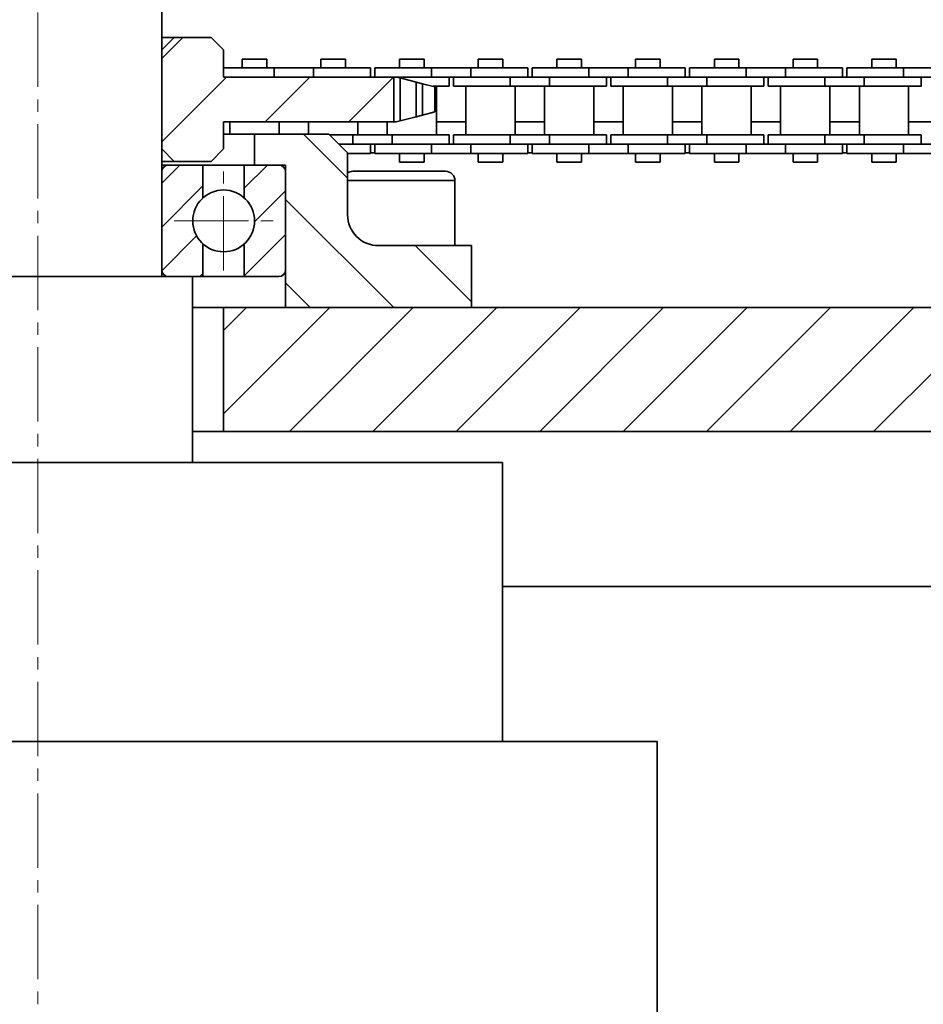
# Model space of a CAD drawing. Header units: millimetres. Extents: x 2945 to 26725, y -1082 to 16127.
# Tile 58 of 151: x 10842 to 10988, y 7614 to 7773. Entities that reach past the tile are written whole.
import ezdxf

# ---------------------------------------------------------------- set-up
doc = ezdxf.new("R2010")
doc.units = ezdxf.units.MM
doc.linetypes.add('点画线', pattern=[18, 12, -2, 2, -2])
for name, color, linetype, lineweight in [('中心线层', 1, '点画线', 18), ('几何体', 7, 'Continuous', 35), ('剖面线', 4, 'Continuous', 18), ('剖面线层', 4, 'Continuous', 18)]:
    doc.layers.add(name, color=color, linetype=linetype, lineweight=lineweight)
pattern_1 = [(45, (0, 0), (-6.735192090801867, 6.735192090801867), [])]
pattern_2 = [(45, (0, 0), (-3.535533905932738, 3.535533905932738), [])]

msp = doc.modelspace()

# ---------------------------------------------------------------- hatches: boundary and pattern name
at = {"layer": '剖面线'}
h = msp.add_hatch(dxfattribs=at)
h.set_pattern_fill('ANSI31', color=256, style=0, pattern_type=0)
h.set_pattern_definition(pattern_1)
h.paths.add_polyline_path([(10787.8006815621, 7756.851522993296), (10787.8006815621, 7764.065122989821), (10788.16558149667, 7764.06512298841), (10797.34058149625, 7764.06512295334), (10798.04058257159, 7764.065122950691), (10807.21558257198, 7764.065122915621), (10813.56558257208, 7764.065122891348), (10815.254401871, 7764.065122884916), (10815.254401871, 7765.565122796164), (10815.254401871, 7766.940122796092), (10815.254401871, 7768.458323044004), (10817.25440187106, 7770.458323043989), (10823.254401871, 7770.458323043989), (10825.254401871, 7768.458323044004), (10825.25440187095, 7752.458323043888), (10823.254401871, 7750.458323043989), (10817.25440187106, 7750.458323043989), (10815.254401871, 7752.458323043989), (10815.254401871, 7754.851522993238), (10815.254401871, 7756.851522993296), (10812.76562254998, 7756.851522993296), (10808.01562147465, 7756.851522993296), (10800.06562147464, 7756.851522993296), (10795.31562147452, 7756.851522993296)], flags=0)
h.paths.add_polyline_path([(10865.25440187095, 7752.458323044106), (10865.25440187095, 7768.458323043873), (10867.25440187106, 7770.458323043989), (10873.254401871, 7770.458323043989), (10875.254401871, 7768.458323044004), (10875.254401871, 7765.565122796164), (10875.254401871, 7764.065122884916), (10883.41558579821, 7764.065122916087), (10889.76558579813, 7764.065122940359), (10898.94058579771, 7764.065122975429), (10899.64058687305, 7764.065122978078), (10902.70812218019, 7764.065122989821), (10902.70812218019, 7756.851522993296), (10901.66562577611, 7756.851522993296), (10896.91562577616, 7756.851522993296), (10888.96562577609, 7756.851522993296), (10884.21562470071, 7756.851522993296), (10876.2656247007, 7756.851522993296), (10875.254401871, 7756.851522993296), (10875.254401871, 7754.851522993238), (10875.254401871, 7752.458323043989), (10873.254401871, 7750.458323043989), (10867.25440187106, 7750.458323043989)], flags=0)
h = msp.add_hatch(dxfattribs=at)
h.set_pattern_fill('ANSI31', color=256, style=0, pattern_type=0)
h.set_pattern_definition([(135.0000000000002, (0, 0), (-6.735192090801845, -6.735192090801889), [])])
edge = h.paths.add_edge_path(flags=0)
edge.add_line((10915.25440187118, 7736.851522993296), (10915.25440187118, 7726.851522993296))
edge.add_line((10915.25440187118, 7726.851522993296), (10885.25440187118, 7726.851522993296))
edge.add_line((10885.25440187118, 7726.851522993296), (10885.25440187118, 7749.851522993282))
edge.add_line((10885.25440187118, 7749.851522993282), (10880.25440187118, 7749.851522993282))
edge.add_line((10880.25440187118, 7749.851522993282), (10880.25440187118, 7754.851522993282))
edge.add_line((10880.25440187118, 7754.851522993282), (10892.25440187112, 7754.851522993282))
edge.add_line((10892.25440187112, 7754.851522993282), (10895.25440187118, 7751.851522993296))
edge.add_line((10895.25440187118, 7751.851522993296), (10895.25440187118, 7741.851522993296))
edge.add_arc((10900.25440187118, 7741.851522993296), 4.999999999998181, 180, 270)
edge.add_line((10900.25440187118, 7736.851522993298), (10915.25440187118, 7736.851522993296))
h = msp.add_hatch(dxfattribs=at)
h.set_pattern_fill('ANSI31', color=256, style=0, pattern_type=0)
h.set_pattern_definition(pattern_1)
h.paths.add_polyline_path([(10875.254401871, 7706.851522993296), (11105.254401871, 7706.851522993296), (11105.254401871, 7726.851522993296), (10875.254401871, 7726.851522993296)], flags=0)
at = {"layer": '剖面线层'}
h = msp.add_hatch(dxfattribs=at)
h.set_pattern_fill('无图案', color=256, style=0, pattern_type=0)
h.set_pattern_definition(pattern_2)
edge = h.paths.add_edge_path(flags=0)
edge.add_line((10865.25470443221, 7732.951520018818), (10865.25470443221, 7748.751519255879))
edge.add_line((10865.25470443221, 7748.751519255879), (10865.25470443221, 7749.851522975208))
edge.add_line((10865.25470443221, 7749.851522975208), (10866.35429091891, 7749.851522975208))
edge.add_arc((10866.35341780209, 7748.752809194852), 1.098714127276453, 89.95446867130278, 180.0672677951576)
edge.add_line((10865.25470443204, 7748.751519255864), (10865.25470443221, 7749.851522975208))
edge.add_line((10865.25470443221, 7749.851522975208), (10866.35429091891, 7749.851522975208))
edge.add_line((10866.35429091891, 7749.851522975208), (10871.92088790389, 7749.851522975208))
edge.add_line((10871.92088790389, 7749.851522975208), (10871.92088790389, 7744.565080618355))
edge.add_arc((10875.25431652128, 7740.851489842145), 4.99024075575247, 131.9120853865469, 180.0000000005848)
edge.add_arc((10875.25431653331, 7740.851489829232), 4.99024076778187, 179.9999998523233, 228.0879151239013)
edge.add_line((10871.92088794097, 7737.137899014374), (10871.92088790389, 7731.851516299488))
edge.add_line((10871.92088790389, 7731.851516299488), (10870.25481887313, 7731.851516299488))
edge.add_line((10870.25481887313, 7731.851516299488), (10866.35429091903, 7731.851516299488))
edge.add_arc((10866.35331633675, 7732.950128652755), 1.098612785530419, 179.9274362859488, 270.0508272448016)
h = msp.add_hatch(dxfattribs=at)
h.set_pattern_fill('无图案', color=256, style=0, pattern_type=0)
h.set_pattern_definition(pattern_2)
edge = h.paths.add_edge_path(flags=0)
edge.add_line((10885.2539286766, 7732.951520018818), (10885.2539286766, 7748.751519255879))
edge.add_line((10885.2539286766, 7748.751519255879), (10885.2539286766, 7749.851522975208))
edge.add_line((10885.2539286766, 7749.851522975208), (10884.15434218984, 7749.851522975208))
edge.add_arc((10884.15521530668, 7748.752809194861), 1.098714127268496, 359.932732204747, 450.0455313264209)
edge.add_line((10885.25392867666, 7748.751519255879), (10885.2539286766, 7749.851522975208))
edge.add_line((10885.2539286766, 7749.851522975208), (10884.15434218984, 7749.851522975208))
edge.add_line((10884.15434218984, 7749.851522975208), (10878.58774520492, 7749.851522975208))
edge.add_line((10878.58774520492, 7749.851522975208), (10878.58774520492, 7744.565080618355))
edge.add_arc((10875.25431658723, 7740.851489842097), 4.990240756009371, 359.9999999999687, 408.0879146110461)
edge.add_arc((10875.25431657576, 7740.851489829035), 4.990240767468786, 311.9120847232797, 360.0000000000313)
edge.add_line((10878.58774516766, 7737.137899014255), (10878.58774520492, 7731.851516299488))
edge.add_line((10878.58774520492, 7731.851516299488), (10880.25381423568, 7731.851516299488))
edge.add_line((10880.25381423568, 7731.851516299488), (10884.15434218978, 7731.851516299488))
edge.add_arc((10884.15531677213, 7732.950128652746), 1.098612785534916, 269.9491727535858, 360.0725637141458)

# ---------------------------------------------------------------- linework, layer by layer
at = {"layer": '中心线层'}
for p, q in [((10845.254401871, 7900.461099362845), (10845.254401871, 5098.610087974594)), ((10875.2543165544, 7732.861249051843), (10875.2543165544, 7748.841730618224)), ((10867.26407577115, 7740.851489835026), (10883.2445573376, 7740.851489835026))]:
    msp.add_line(p, q, dxfattribs=at)
at = {"layer": '几何体'}
for p, q in [((10865.25440187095, 7731.851522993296), (10865.25440187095, 7819.851522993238)), ((10867.25440187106, 7770.458323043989), (10865.254401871, 7768.458323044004)), ((10865.25440187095, 7770.458323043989), (10867.25440187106, 7770.458323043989)), ((10873.254401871, 7770.458323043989), (10867.25440187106, 7770.458323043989)), ((10875.254401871, 7768.458323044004), (10873.254401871, 7770.458323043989)), ((10865.254401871, 7768.458323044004), (10865.254401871, 7752.458323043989)), ((10875.254401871, 7768.458323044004), (10875.254401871, 7764.065122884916)), ((10878.26058579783, 7766.940122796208), (10878.26058579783, 7765.565122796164)), ((10882.22058579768, 7766.940122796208), (10878.26058579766, 7766.940122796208)), ((10882.22058579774, 7765.565122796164), (10882.22058579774, 7766.940122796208)), ((10890.96058579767, 7766.940122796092), (10890.96058579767, 7765.565122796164)), ((10894.92058579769, 7766.940122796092), (10890.96058579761, 7766.940122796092)), ((10894.92058579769, 7765.565122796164), (10894.92058579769, 7766.940122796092)), ((10903.66058687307, 7766.940122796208), (10903.66058687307, 7765.565122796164)), ((10907.62058687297, 7766.940122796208), (10903.66058687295, 7766.940122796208)), ((10907.62058687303, 7765.565122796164), (10907.62058687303, 7766.940122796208)), ((10916.36058687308, 7766.940122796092), (10916.36058687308, 7765.565122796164)), ((10920.32058687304, 7766.940122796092), (10916.36058687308, 7766.940122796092)), ((10920.32058687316, 7765.565122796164), (10920.32058687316, 7766.940122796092)), ((10929.06058794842, 7766.940122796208), (10929.06058794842, 7765.565122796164)), ((10933.02058794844, 7766.940122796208), (10929.06058794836, 7766.940122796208)), ((10933.02058794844, 7765.565122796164), (10933.02058794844, 7766.940122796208)), ((10941.76058794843, 7766.940122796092), (10941.76058794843, 7765.565122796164)), ((10945.72058794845, 7766.940122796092), (10941.76058794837, 7766.940122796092)), ((10945.72058794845, 7765.565122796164), (10945.72058794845, 7766.940122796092)), ((10954.46058902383, 7766.940122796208), (10954.46058902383, 7765.565122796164)), ((10958.42058902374, 7766.940122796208), (10954.46058902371, 7766.940122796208)), ((10958.42058902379, 7765.565122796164), (10958.42058902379, 7766.940122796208)), ((10967.16058902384, 7766.940122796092), (10967.16058902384, 7765.565122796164)), ((10971.12058902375, 7766.940122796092), (10967.16058902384, 7766.940122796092)), ((10971.12058902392, 7765.565122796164), (10971.12058902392, 7766.940122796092)), ((10979.86059009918, 7766.940122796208), (10979.86059009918, 7765.565122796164)), ((10983.8205900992, 7766.940122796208), (10979.86059009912, 7766.940122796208)), ((10983.8205900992, 7765.565122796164), (10983.8205900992, 7766.940122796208)), ((10883.41558579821, 7765.565122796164), (10875.254401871, 7765.565122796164)), ((10875.254401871, 7764.065122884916), (10902.70812218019, 7764.065122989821)), ((10883.41558579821, 7765.565122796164), (10883.41558579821, 7764.065122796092)), ((10889.76558579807, 7765.565122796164), (10883.41558579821, 7765.565122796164)), ((10889.76558579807, 7765.565122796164), (10889.76558579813, 7764.065122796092)), ((10898.94058579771, 7765.565122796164), (10889.76558579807, 7765.565122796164)), ((10898.94058579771, 7764.065122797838), (10898.94058579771, 7765.565122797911)), ((10899.64058687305, 7765.565122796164), (10899.64058687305, 7764.065122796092)), ((10908.81558687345, 7765.565122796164), (10899.64058687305, 7765.565122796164)), ((10902.70812218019, 7756.851522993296), (10902.70812218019, 7764.065122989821)), ((10903.12826587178, 7764.065122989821), (10902.70812218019, 7764.065122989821)), ((10903.73896771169, 7763.910699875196), (10903.12826587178, 7764.065122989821)), ((10908.81558687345, 7764.0651228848), (10903.12826587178, 7764.0651228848)), ((10908.81558687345, 7764.065122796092), (10903.12826587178, 7764.065122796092)), ((10908.81558687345, 7765.565122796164), (10908.81558687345, 7764.065122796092)), ((10915.16558687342, 7765.565122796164), (10908.81558687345, 7765.565122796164)), ((10915.16558687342, 7764.065122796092), (10908.81558687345, 7764.065122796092)), ((10911.64062577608, 7762.565122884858), (10911.64062577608, 7764.065122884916)), ((10912.34062685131, 7764.065122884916), (10912.34062685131, 7762.565122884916)), ((10915.16558687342, 7765.565122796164), (10915.16558687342, 7764.065122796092)), ((10924.340586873, 7765.565122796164), (10915.16558687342, 7765.565122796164)), ((10921.51562685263, 7764.065122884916), (10915.16558687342, 7764.065122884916)), ((10921.51562685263, 7764.065122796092), (10915.16558687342, 7764.065122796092)), ((10921.51562685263, 7764.065122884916), (10921.51562685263, 7762.565122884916)), ((10927.86562685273, 7764.065122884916), (10921.51562685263, 7764.065122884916)), ((10924.340586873, 7764.065122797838), (10924.340586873, 7765.565122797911)), ((10925.04058794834, 7765.565122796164), (10925.04058794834, 7764.065122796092)), ((10934.2155879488, 7765.565122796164), (10925.04058794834, 7765.565122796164)), ((10927.86562685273, 7764.065122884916), (10927.86562685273, 7762.565122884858)), ((10934.2155879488, 7764.0651228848), (10927.86562685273, 7764.065122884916)), ((10934.2155879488, 7764.065122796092), (10927.86562685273, 7764.065122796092)), ((10934.2155879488, 7765.565122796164), (10934.2155879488, 7764.065122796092)), ((10940.56558794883, 7765.565122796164), (10934.2155879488, 7765.565122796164)), ((10940.56558794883, 7764.065122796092), (10934.2155879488, 7764.065122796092)), ((10937.04062685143, 7762.565122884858), (10937.04062685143, 7764.065122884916)), ((10937.74062792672, 7764.065122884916), (10937.74062792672, 7762.565122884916)), ((10940.56558794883, 7765.565122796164), (10940.56558794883, 7764.065122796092)), ((10949.74058794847, 7765.565122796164), (10940.56558794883, 7765.565122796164)), ((10946.91562792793, 7764.065122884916), (10940.56558794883, 7764.065122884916)), ((10946.91562792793, 7764.065122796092), (10940.56558794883, 7764.065122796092)), ((10946.91562792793, 7764.065122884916), (10946.91562792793, 7762.565122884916)), ((10953.26562792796, 7764.065122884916), (10946.91562792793, 7764.065122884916)), ((10949.74058794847, 7764.065122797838), (10949.74058794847, 7765.565122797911)), ((10950.44058902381, 7765.565122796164), (10950.44058902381, 7764.065122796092)), ((10959.61558902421, 7765.565122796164), (10950.44058902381, 7765.565122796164)), ((10953.26562792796, 7764.065122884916), (10953.26562792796, 7762.565122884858)), ((10959.61558902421, 7764.0651228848), (10953.26562792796, 7764.065122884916)), ((10959.61558902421, 7764.065122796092), (10953.26562792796, 7764.065122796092)), ((10959.61558902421, 7765.565122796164), (10959.61558902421, 7764.065122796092)), ((10965.96558902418, 7765.565122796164), (10959.61558902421, 7765.565122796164)), ((10965.96558902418, 7764.065122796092), (10959.61558902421, 7764.065122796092)), ((10962.44062792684, 7762.565122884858), (10962.44062792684, 7764.065122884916)), ((10963.14062900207, 7764.065122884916), (10963.14062900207, 7762.565122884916)), ((10965.96558902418, 7765.565122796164), (10965.96558902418, 7764.065122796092)), ((10975.14058902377, 7765.565122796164), (10965.96558902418, 7765.565122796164)), ((10972.31562900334, 7764.065122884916), (10965.96558902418, 7764.065122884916)), ((10972.31562900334, 7764.065122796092), (10965.96558902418, 7764.065122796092)), ((10972.31562900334, 7764.065122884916), (10972.31562900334, 7762.565122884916)), ((10978.66562900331, 7764.065122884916), (10972.31562900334, 7764.065122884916)), ((10975.14058902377, 7764.065122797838), (10975.14058902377, 7765.565122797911)), ((10975.84059009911, 7765.565122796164), (10975.84059009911, 7764.065122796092)), ((10985.01559009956, 7765.565122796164), (10975.84059009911, 7765.565122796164)), ((10978.66562900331, 7764.065122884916), (10978.66562900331, 7762.565122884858)), ((10985.01559009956, 7764.0651228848), (10978.66562900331, 7764.065122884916)), ((10985.01559009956, 7764.065122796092), (10978.66562900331, 7764.065122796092)), ((10985.01559009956, 7765.565122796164), (10985.01559009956, 7764.065122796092)), ((10991.36559009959, 7765.565122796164), (10985.01559009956, 7765.565122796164)), ((10991.36559009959, 7764.065122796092), (10985.01559009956, 7764.065122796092)), ((10987.84062900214, 7762.565122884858), (10987.84062900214, 7764.065122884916)), ((10903.73896771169, 7763.910699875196), (10903.73896771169, 7757.005946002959)), ((10906.33399018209, 7763.252917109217), (10903.73896771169, 7763.910699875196)), ((10906.33399018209, 7763.252917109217), (10906.33399018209, 7757.663728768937)), ((10907.37311660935, 7762.99015185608), (10906.33399018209, 7763.252917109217)), ((10907.37311660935, 7762.99015185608), (10907.37311660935, 7757.926494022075)), ((10909.36980930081, 7762.477622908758), (10907.37311660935, 7762.99015185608)), ((10911.64062577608, 7762.565122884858), (10909.09085473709, 7762.565122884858)), ((10909.36980930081, 7758.439022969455), (10909.36980930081, 7762.477622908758)), ((10909.61562577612, 7754.715122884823), (10909.61562577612, 7762.565122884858)), ((10921.51562685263, 7762.565122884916), (10912.34062685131, 7762.565122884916)), ((10914.36562685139, 7762.565122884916), (10914.36562685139, 7754.71512288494)), ((10927.86562685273, 7762.565122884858), (10921.51562685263, 7762.565122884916)), ((10922.3156268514, 7754.71512288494), (10922.3156268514, 7762.565122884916)), ((10927.06562685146, 7762.565122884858), (10927.06562685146, 7754.715122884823)), ((10937.04062685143, 7762.565122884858), (10927.86562685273, 7762.565122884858)), ((10935.01562685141, 7754.715122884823), (10935.01562685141, 7762.565122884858)), ((10946.91562792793, 7762.565122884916), (10937.74062792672, 7762.565122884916)), ((10939.76562792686, 7762.565122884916), (10939.76562792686, 7754.71512288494)), ((10953.26562792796, 7762.565122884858), (10946.91562792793, 7762.565122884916)), ((10947.71562792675, 7754.71512288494), (10947.71562792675, 7762.565122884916)), ((10952.46562792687, 7762.565122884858), (10952.46562792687, 7754.715122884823)), ((10962.44062792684, 7762.565122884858), (10953.26562792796, 7762.565122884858)), ((10960.41562792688, 7754.715122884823), (10960.41562792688, 7762.565122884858)), ((10972.31562900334, 7762.565122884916), (10963.14062900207, 7762.565122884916)), ((10965.16562900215, 7762.565122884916), (10965.16562900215, 7754.71512288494)), ((10978.66562900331, 7762.565122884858), (10972.31562900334, 7762.565122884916)), ((10973.11562900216, 7754.71512288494), (10973.11562900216, 7762.565122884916)), ((10977.86562900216, 7762.565122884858), (10977.86562900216, 7754.715122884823)), ((10987.84062900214, 7762.565122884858), (10978.66562900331, 7762.565122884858)), ((10985.81562900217, 7754.715122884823), (10985.81562900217, 7762.565122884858)), ((10906.33399018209, 7757.663728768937), (10907.37311660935, 7757.926494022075)), ((10907.37311660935, 7757.926494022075), (10909.36980930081, 7758.439022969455)), ((10875.254401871, 7756.851522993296), (10875.254401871, 7752.458323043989)), ((10902.70812218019, 7756.851522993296), (10875.254401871, 7756.851522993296)), ((10876.2656247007, 7756.851522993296), (10876.2656247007, 7754.851522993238)), ((10884.21562470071, 7754.851522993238), (10884.21562470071, 7756.851522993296)), ((10888.96562577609, 7756.851522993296), (10888.96562577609, 7754.851522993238)), ((10896.91562577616, 7754.71512288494), (10896.91562577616, 7756.851522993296)), ((10901.66562577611, 7756.851522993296), (10901.66562577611, 7754.715122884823)), ((10903.12826628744, 7756.851523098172), (10903.73896771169, 7757.005946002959)), ((10903.73896771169, 7757.005946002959), (10906.33399018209, 7757.663728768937)), ((10909.61562577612, 7756.851522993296), (10914.36562685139, 7756.851522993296)), ((10922.3156268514, 7756.851522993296), (10927.06562685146, 7756.851522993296)), ((10935.01562685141, 7756.851522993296), (10939.76562792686, 7756.851522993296)), ((10947.71562792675, 7756.851522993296), (10952.46562792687, 7756.851522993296)), ((10960.41562792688, 7756.851522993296), (10965.16562900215, 7756.851522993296)), ((10973.11562900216, 7756.851522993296), (10977.86562900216, 7756.851522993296)), ((10985.81562900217, 7756.851522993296), (10990.56563007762, 7756.851522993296)), ((10880.25440187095, 7754.851522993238), (10875.254401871, 7754.851522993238)), ((10880.25440187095, 7754.851522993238), (10880.25440187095, 7749.851522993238)), ((10892.25440187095, 7754.851522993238), (10880.25440187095, 7754.851522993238)), ((10895.25440187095, 7751.851522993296), (10892.25440187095, 7754.851522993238)), ((10896.11562577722, 7754.71512288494), (10892.39080197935, 7754.71512288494)), ((10896.11562577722, 7753.215122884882), (10896.11562577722, 7754.71512288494)), ((10902.46562577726, 7754.71512288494), (10896.11562577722, 7754.71512288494)), ((10902.46562577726, 7753.215122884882), (10902.46562577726, 7754.71512288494)), ((10911.64062577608, 7754.715122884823), (10902.46562577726, 7754.71512288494)), ((10911.64062577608, 7753.215122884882), (10911.64062577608, 7754.71512288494)), ((10912.34062685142, 7754.71512288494), (10912.34062685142, 7753.215122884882)), ((10921.51562685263, 7754.71512288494), (10912.34062685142, 7754.71512288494)), ((10921.51562685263, 7753.215122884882), (10921.51562685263, 7754.71512288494)), ((10927.86562685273, 7754.71512288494), (10921.51562685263, 7754.71512288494)), ((10927.86562685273, 7753.215122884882), (10927.86562685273, 7754.71512288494)), ((10937.04062685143, 7754.715122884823), (10927.86562685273, 7754.71512288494)), ((10937.04062685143, 7753.215122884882), (10937.04062685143, 7754.71512288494)), ((10937.74062792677, 7754.71512288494), (10937.74062792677, 7753.215122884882)), ((10946.91562792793, 7754.71512288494), (10937.74062792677, 7754.71512288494)), ((10946.9156279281, 7753.215122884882), (10946.91562792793, 7754.71512288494)), ((10953.26562792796, 7754.71512288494), (10946.91562792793, 7754.71512288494)), ((10953.26562792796, 7753.215122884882), (10953.26562792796, 7754.71512288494)), ((10962.44062792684, 7754.715122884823), (10953.26562792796, 7754.71512288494)), ((10962.44062792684, 7753.215122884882), (10962.44062792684, 7754.71512288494)), ((10963.14062900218, 7754.71512288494), (10963.14062900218, 7753.215122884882)), ((10972.31562900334, 7754.71512288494), (10963.14062900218, 7754.71512288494)), ((10972.31562900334, 7753.215122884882), (10972.31562900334, 7754.71512288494)), ((10978.66562900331, 7754.71512288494), (10972.31562900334, 7754.71512288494)), ((10978.66562900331, 7753.215122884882), (10978.66562900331, 7754.71512288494)), ((10987.84062900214, 7754.715122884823), (10978.66562900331, 7754.71512288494)), ((10987.84062900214, 7753.215122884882), (10987.84062900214, 7754.71512288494)), ((10896.11562577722, 7753.215122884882), (10893.89080197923, 7753.215122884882)), ((10896.11562577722, 7753.215122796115), (10893.89080206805, 7753.215122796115)), ((10902.46562577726, 7753.215122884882), (10896.11562577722, 7753.215122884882)), ((10898.94058579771, 7751.715122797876), (10898.94058579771, 7753.215122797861)), ((10899.64058687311, 7753.215122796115), (10899.64058687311, 7751.715122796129)), ((10908.8155868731, 7753.215122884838), (10902.46562577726, 7753.215122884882)), ((10908.81558687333, 7753.215122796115), (10902.46562577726, 7753.215122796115)), ((10908.8155868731, 7751.715122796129), (10908.81558687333, 7753.215122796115)), ((10915.16558687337, 7753.215122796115), (10908.81558687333, 7753.215122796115)), ((10921.51562685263, 7753.215122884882), (10915.16558687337, 7753.215122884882)), ((10915.16558687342, 7751.715122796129), (10915.16558687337, 7753.215122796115)), ((10921.51562685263, 7753.215122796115), (10915.16558687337, 7753.215122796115)), ((10927.86562685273, 7753.215122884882), (10921.51562685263, 7753.215122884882)), ((10924.34058687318, 7751.715122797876), (10924.34058687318, 7753.215122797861)), ((10925.0405879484, 7753.215122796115), (10925.0405879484, 7751.715122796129)), ((10934.21558794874, 7753.215122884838), (10927.86562685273, 7753.215122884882)), ((10934.21558794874, 7753.215122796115), (10927.86562685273, 7753.215122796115)), ((10934.21558794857, 7751.715122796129), (10934.21558794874, 7753.215122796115)), ((10940.56558794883, 7753.215122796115), (10934.21558794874, 7753.215122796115)), ((10946.9156279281, 7753.215122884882), (10940.56558794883, 7753.215122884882)), ((10940.56558794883, 7751.715122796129), (10940.56558794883, 7753.215122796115)), ((10946.9156279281, 7753.215122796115), (10940.56558794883, 7753.215122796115)), ((10953.26562792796, 7753.215122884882), (10946.9156279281, 7753.215122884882)), ((10949.74058794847, 7751.715122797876), (10949.74058794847, 7753.215122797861)), ((10950.44058902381, 7753.215122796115), (10950.44058902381, 7751.715122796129)), ((10959.6155890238, 7753.215122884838), (10953.26562792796, 7753.215122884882)), ((10959.61558902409, 7753.215122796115), (10953.26562792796, 7753.215122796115)), ((10959.6155890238, 7751.715122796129), (10959.61558902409, 7753.215122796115)), ((10965.96558902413, 7753.215122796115), (10959.61558902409, 7753.215122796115)), ((10972.31562900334, 7753.215122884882), (10965.96558902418, 7753.215122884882)), ((10965.96558902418, 7751.715122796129), (10965.96558902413, 7753.215122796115)), ((10972.31562900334, 7753.215122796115), (10965.96558902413, 7753.215122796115)), ((10978.66562900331, 7753.215122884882), (10972.31562900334, 7753.215122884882)), ((10975.14058902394, 7751.715122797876), (10975.14058902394, 7753.215122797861)), ((10975.84059009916, 7753.215122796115), (10975.84059009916, 7751.715122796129)), ((10985.01559009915, 7753.215122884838), (10978.66562900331, 7753.215122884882)), ((10985.0155900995, 7753.215122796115), (10978.66562900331, 7753.215122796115)), ((10985.01559009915, 7751.715122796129), (10985.0155900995, 7753.215122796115)), ((10991.36559009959, 7753.215122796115), (10985.0155900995, 7753.215122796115)), ((10865.254401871, 7752.458323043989), (10867.25440187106, 7750.458323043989)), ((10873.254401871, 7750.458323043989), (10875.254401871, 7752.458323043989)), ((10895.25440187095, 7751.851522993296), (10895.25440187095, 7741.851522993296)), ((10898.94058579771, 7751.715122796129), (10895.25440187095, 7751.715122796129)), ((10899.64058687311, 7751.851522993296), (10898.94058579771, 7751.851522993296)), ((10908.8155868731, 7751.715122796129), (10899.64058687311, 7751.715122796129)), ((10903.66058687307, 7751.715122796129), (10903.66058687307, 7750.340122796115)), ((10907.62058687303, 7750.340122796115), (10907.62058687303, 7751.715122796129)), ((10915.16558687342, 7751.715122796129), (10908.8155868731, 7751.715122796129)), ((10924.34058687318, 7751.715122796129), (10915.16558687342, 7751.715122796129)), ((10916.36058687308, 7751.715122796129), (10916.36058687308, 7750.340122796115)), ((10920.32058687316, 7750.340122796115), (10920.32058687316, 7751.715122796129)), ((10925.0405879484, 7751.851522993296), (10924.34058687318, 7751.851522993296)), ((10934.21558794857, 7751.715122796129), (10925.0405879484, 7751.715122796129)), ((10929.06058794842, 7751.715122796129), (10929.06058794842, 7750.340122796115)), ((10933.02058794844, 7750.340122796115), (10933.02058794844, 7751.715122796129)), ((10940.56558794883, 7751.715122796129), (10934.21558794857, 7751.715122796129)), ((10949.74058794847, 7751.715122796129), (10940.56558794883, 7751.715122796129)), ((10941.76058794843, 7751.715122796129), (10941.76058794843, 7750.340122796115)), ((10945.72058794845, 7750.340122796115), (10945.72058794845, 7751.715122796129)), ((10950.44058902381, 7751.851522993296), (10949.74058794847, 7751.851522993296)), ((10959.6155890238, 7751.715122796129), (10950.44058902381, 7751.715122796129)), ((10954.46058902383, 7751.715122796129), (10954.46058902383, 7750.340122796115)), ((10958.42058902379, 7750.340122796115), (10958.42058902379, 7751.715122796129)), ((10965.96558902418, 7751.715122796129), (10959.6155890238, 7751.715122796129)), ((10975.14058902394, 7751.715122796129), (10965.96558902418, 7751.715122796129)), ((10967.16058902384, 7751.715122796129), (10967.16058902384, 7750.340122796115)), ((10971.12058902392, 7750.340122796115), (10971.12058902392, 7751.715122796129)), ((10975.84059009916, 7751.851522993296), (10975.14058902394, 7751.851522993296)), ((10985.01559009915, 7751.715122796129), (10975.84059009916, 7751.715122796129)), ((10979.86059009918, 7751.715122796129), (10979.86059009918, 7750.340122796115)), ((10983.8205900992, 7750.340122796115), (10983.8205900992, 7751.715122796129)), ((10991.36559009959, 7751.715122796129), (10985.01559009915, 7751.715122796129)), ((10867.25440187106, 7750.458323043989), (10865.25440187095, 7750.458323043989)), ((10865.25440187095, 7749.851522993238), (10866.35440187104, 7749.851522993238)), ((10866.35440187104, 7749.851522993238), (10871.92106853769, 7749.851522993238)), ((10873.254401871, 7750.458323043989), (10867.25440187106, 7750.458323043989)), ((10871.92088790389, 7744.565080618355), (10871.92088790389, 7749.851522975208)), ((10878.58773520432, 7749.851522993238), (10871.92106853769, 7749.851522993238)), ((10878.58773520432, 7749.851522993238), (10884.15440187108, 7749.851522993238)), ((10878.58802504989, 7749.851522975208), (10878.58802504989, 7744.56482940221)), ((10885.25440187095, 7749.851522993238), (10880.25440187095, 7749.851522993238)), ((10885.25440187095, 7749.851522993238), (10885.25440187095, 7726.851522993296)), ((10907.62058687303, 7750.340122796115), (10903.66058687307, 7750.340122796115)), ((10920.32058687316, 7750.340122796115), (10916.36058687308, 7750.340122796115)), ((10933.02058794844, 7750.340122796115), (10929.06058794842, 7750.340122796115)), ((10945.72058794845, 7750.340122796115), (10941.76058794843, 7750.340122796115)), ((10958.42058902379, 7750.340122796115), (10954.46058902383, 7750.340122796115)), ((10971.12058902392, 7750.340122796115), (10967.16058902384, 7750.340122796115)), ((10983.8205900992, 7750.340122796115), (10979.86059009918, 7750.340122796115)), ((10865.254401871, 7732.951522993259), (10865.254401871, 7748.751522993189)), ((10885.254401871, 7748.751522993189), (10885.254401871, 7732.951522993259)), ((10896.09071131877, 7748.851522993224), (10907.83266168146, 7748.851522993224)), ((10907.83266168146, 7748.851522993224), (10911.09071131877, 7748.851522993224)), ((10908.68105175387, 7747.351522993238), (10895.25440187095, 7747.351522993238)), ((10912.59071131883, 7747.351522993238), (10908.68105175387, 7747.351522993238)), ((10912.59071131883, 7736.851522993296), (10912.59071131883, 7747.351522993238)), ((10871.92088790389, 7731.851516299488), (10871.92088790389, 7737.181159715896)), ((10878.58802504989, 7737.138150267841), (10878.58802504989, 7731.851516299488)), ((10900.25440187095, 7736.851522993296), (10915.25440187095, 7736.851522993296)), ((10915.25440187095, 7726.851522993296), (10915.25440187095, 7736.851522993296)), ((10837.14548514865, 7731.851522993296), (10870.25440187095, 7731.851522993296)), ((10870.25440187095, 7701.851522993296), (10870.25440187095, 7731.851522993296)), ((10871.92106853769, 7731.851522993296), (10870.25440187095, 7731.851522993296)), ((10878.58773520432, 7731.851522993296), (10871.92106853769, 7731.851522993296)), ((10884.15440187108, 7731.851522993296), (10878.58773520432, 7731.851522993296)), ((10870.25440187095, 7726.851522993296), (10875.254401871, 7726.851522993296)), ((10875.254401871, 7706.851522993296), (10875.254401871, 7726.851522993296)), ((10875.254401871, 7726.851522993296), (11105.254401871, 7726.851522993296)), ((10915.25440187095, 7726.851522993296), (10885.25440187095, 7726.851522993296)), ((10870.25440187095, 7706.851522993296), (10875.254401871, 7706.851522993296)), ((10875.254401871, 7706.851522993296), (11105.254401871, 7706.851522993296)), ((10820.927651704, 7701.851522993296), (10920.254401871, 7701.851522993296)), ((10920.254401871, 7656.851522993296), (10920.254401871, 7701.851522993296)), ((11060.254401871, 7681.851522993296), (10920.254401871, 7681.851522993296)), ((10945.254401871, 7656.851522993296), (10745.254401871, 7656.851522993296)), ((10945.254401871, 5256.851522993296), (10945.254401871, 7656.851522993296))]:
    msp.add_line(p, q, dxfattribs=at)
msp.add_lwpolyline([(10902.70812218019, 7756.851522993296), (10902.75580380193, 7756.851522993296), (10902.80491142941, 7756.851522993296), (10902.85542372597, 7756.851522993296), (10902.90731874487, 7756.851522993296), (10902.9605739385, 7756.851522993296), (10903.0151661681, 7756.851522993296), (10903.07107171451, 7756.851522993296), (10903.12826628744, 7756.851523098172)], dxfattribs=at)
msp.add_circle((10875.2543165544, 7740.851489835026), 4.9902407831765, dxfattribs=at)
for centre, radius, start, end in [((10866.35440187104, 7748.751522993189), 1.100000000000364, 90, 179.9999999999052), ((10884.15440187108, 7748.751522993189), 1.099999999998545, 0, 90), ((10896.09071131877, 7747.351522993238), 1.5, 90.00000000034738, 123.8858170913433), ((10911.09071131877, 7747.351522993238), 1.5, 0, 90), ((10900.25440187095, 7741.851522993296), 4.999999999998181, 179.9999999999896, 270.0000000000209), ((10866.35440187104, 7732.951522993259), 1.100000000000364, 180, 270), ((10884.15440187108, 7732.951522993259), 1.100000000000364, 270, 0)]:
    msp.add_arc(centre, radius, start, end, dxfattribs=at)

doc.saveas('drawing.dxf')
